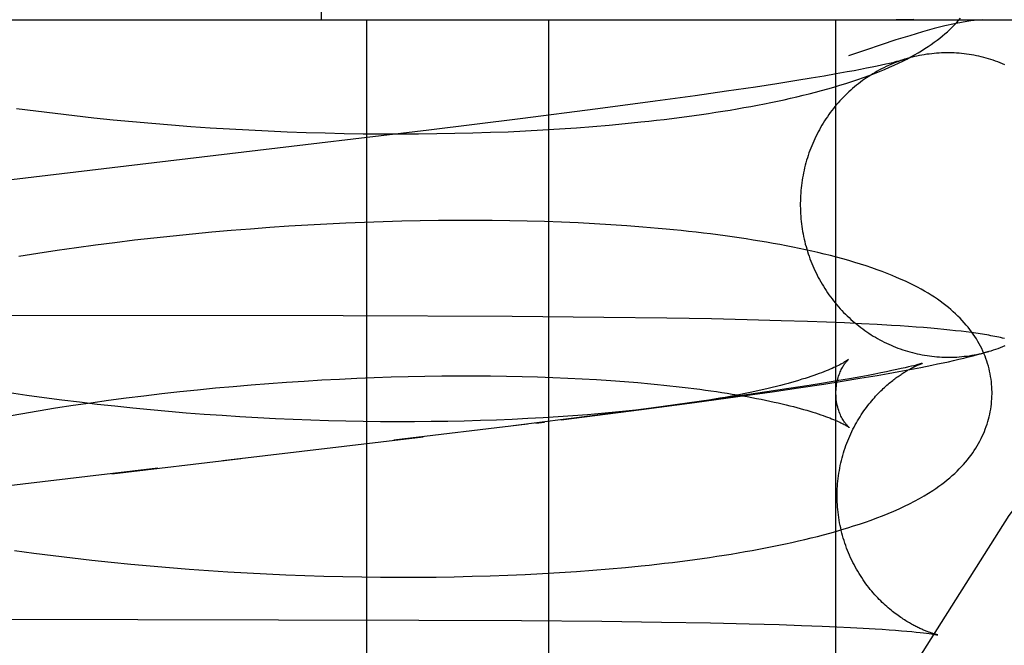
# Model space of a CAD drawing. Header units: inches. Extents: x 0 to 204, y 0 to 132.
# Tile 100 of 118: x 123.0521 to 123.1783, y 49.1919 to 49.272. Entities that reach past the tile are written whole.
import ezdxf

# ---------------------------------------------------------------- set-up
doc = ezdxf.new("R2010")
doc.units = ezdxf.units.IN
doc.header["$LTSCALE"] = 11.243375
doc.header["$MEASUREMENT"] = 0
doc.linetypes.add('HIDDEN', pattern=[0.2, 0.1, -0.1])
doc.layers.add('DEFAULT_2', color=8, linetype='HIDDEN')

msp = doc.modelspace()

# ---------------------------------------------------------------- linework, layer by layer
at = {"layer": 'DEFAULT_2', "color": 8, "linetype": 'HIDDEN'}
for p, q in [((123.09075, 49.27202), (123.09075, 49.64702)), ((122.97995, 49.27202), (123.3155, 49.27202)), ((123.09655, 49.27202), (123.09655, 49.11577)), ((123.11984, 49.27202), (123.11984, 49.11577)), ((123.15661, 49.27202), (123.15661, 49.11577)), ((123.16354, 49.26644), (123.16307, 49.26633)), ((123.16395, 49.26653), (123.16354, 49.26644)), ((123.1643, 49.26662), (123.16395, 49.26653)), ((123.15814, 49.26534), (123.15672, 49.26508)), ((123.15902, 49.2655), (123.15814, 49.26534)), ((123.15984, 49.26566), (123.15902, 49.2655)), ((123.16061, 49.26581), (123.15984, 49.26566)), ((123.16131, 49.26595), (123.16061, 49.26581)), ((123.16196, 49.26608), (123.16131, 49.26595)), ((123.16254, 49.26621), (123.16196, 49.26608)), ((123.16307, 49.26633), (123.16254, 49.26621)), ((123.15169, 49.26423), (123.14912, 49.26383)), ((123.15349, 49.26453), (123.15169, 49.26423)), ((123.15516, 49.26481), (123.15349, 49.26453)), ((123.15672, 49.26508), (123.15516, 49.26481)), ((123.14264, 49.26286), (123.13865, 49.26229)), ((123.14636, 49.26341), (123.14264, 49.26286)), ((123.14912, 49.26383), (123.14636, 49.26341)), ((123.13352, 49.26159), (123.12617, 49.26061)), ((123.13865, 49.26229), (123.13352, 49.26159)), ((123.0517, 49.26067), (123.05416, 49.26035)), ((123.05416, 49.26035), (123.05663, 49.26004)), ((123.12617, 49.26061), (123.11623, 49.25934)), ((123.05663, 49.26004), (123.05911, 49.25975)), ((123.05911, 49.25975), (123.06159, 49.25948)), ((123.06159, 49.25948), (123.06408, 49.25922)), ((123.06408, 49.25922), (123.06656, 49.25898)), ((123.06656, 49.25898), (123.06905, 49.25876)), ((123.11623, 49.25934), (123.10451, 49.25789)), ((123.12968, 49.25872), (123.1317, 49.25893)), ((123.06905, 49.25876), (123.07154, 49.25856)), ((123.07154, 49.25856), (123.07402, 49.25837)), ((123.07402, 49.25837), (123.07651, 49.2582)), ((123.07651, 49.2582), (123.07898, 49.25804)), ((123.07898, 49.25804), (123.08146, 49.25791)), ((123.08146, 49.25791), (123.08392, 49.25778)), ((123.08392, 49.25778), (123.08638, 49.25768)), ((123.08638, 49.25768), (123.08882, 49.25759)), ((123.10451, 49.25789), (123.0887, 49.25599)), ((123.08882, 49.25759), (123.09126, 49.25752)), ((123.11017, 49.25753), (123.11244, 49.25761)), ((123.11244, 49.25761), (123.11469, 49.25769)), ((123.11469, 49.25769), (123.11691, 49.2578)), ((123.11691, 49.2578), (123.11911, 49.25791)), ((123.11911, 49.25791), (123.12128, 49.25805)), ((123.12128, 49.25805), (123.12343, 49.25819)), ((123.12343, 49.25819), (123.12554, 49.25835)), ((123.12554, 49.25835), (123.12762, 49.25853)), ((123.12762, 49.25853), (123.12968, 49.25872)), ((123.09126, 49.25752), (123.09368, 49.25747)), ((123.09368, 49.25747), (123.09609, 49.25743)), ((123.09609, 49.25743), (123.09848, 49.25741)), ((123.09848, 49.25741), (123.10085, 49.2574)), ((123.10085, 49.2574), (123.10321, 49.25741)), ((123.10321, 49.25741), (123.10555, 49.25744)), ((123.10555, 49.25744), (123.10787, 49.25748)), ((123.10787, 49.25748), (123.11017, 49.25753)), ((123.10341, 49.24626), (123.10105, 49.24621)), ((123.10575, 49.2463), (123.10341, 49.24626)), ((123.10807, 49.24631), (123.10575, 49.2463)), ((123.11037, 49.24631), (123.10807, 49.24631)), ((123.11264, 49.2463), (123.11037, 49.24631)), ((123.11489, 49.24627), (123.11264, 49.2463)), ((123.11712, 49.24622), (123.11489, 49.24627)), ((123.0792, 49.24502), (123.07672, 49.2448)), ((123.08166, 49.24522), (123.0792, 49.24502)), ((123.08413, 49.2454), (123.08166, 49.24522)), ((123.08658, 49.24557), (123.08413, 49.2454)), ((123.08902, 49.24572), (123.08658, 49.24557)), ((123.09146, 49.24585), (123.08902, 49.24572)), ((123.09388, 49.24596), (123.09146, 49.24585)), ((123.09628, 49.24606), (123.09388, 49.24596)), ((123.09868, 49.24615), (123.09628, 49.24606)), ((123.10105, 49.24621), (123.09868, 49.24615)), ((123.11932, 49.24616), (123.11712, 49.24622)), ((123.1215, 49.24608), (123.11932, 49.24616)), ((123.12364, 49.24599), (123.1215, 49.24608)), ((123.12576, 49.24588), (123.12364, 49.24599)), ((123.12785, 49.24576), (123.12576, 49.24588)), ((123.1299, 49.24562), (123.12785, 49.24576)), ((123.0668, 49.24377), (123.06431, 49.24346)), ((123.06928, 49.24405), (123.0668, 49.24377)), ((123.07176, 49.24432), (123.06928, 49.24405)), ((123.07424, 49.24457), (123.07176, 49.24432)), ((123.07672, 49.2448), (123.07424, 49.24457)), ((123.05689, 49.24246), (123.05443, 49.24209)), ((123.05936, 49.24281), (123.05689, 49.24246)), ((123.06183, 49.24314), (123.05936, 49.24281)), ((123.06431, 49.24346), (123.06183, 49.24314)), ((123.05443, 49.24209), (123.05197, 49.2417)), ((123.09353, 49.23408), (123.04614, 49.23413)), ((123.11519, 49.234), (123.09353, 49.23408)), ((123.12694, 49.2339), (123.11519, 49.234)), ((123.13501, 49.23379), (123.12694, 49.2339)), ((123.14075, 49.23369), (123.13501, 49.23379)), ((123.14532, 49.23359), (123.14075, 49.23369)), ((123.14968, 49.23347), (123.14532, 49.23359)), ((123.15303, 49.23336), (123.14968, 49.23347)), ((123.15547, 49.23327), (123.15303, 49.23336)), ((123.15778, 49.23318), (123.15547, 49.23327)), ((123.15995, 49.23308), (123.15778, 49.23318)), ((123.16195, 49.23298), (123.15995, 49.23308)), ((123.16378, 49.23287), (123.16195, 49.23298)), ((123.16491, 49.2328), (123.16378, 49.23287)), ((123.16597, 49.23273), (123.16491, 49.2328)), ((123.16697, 49.23265), (123.16597, 49.23273)), ((123.16792, 49.23258), (123.16697, 49.23265)), ((123.16882, 49.2325), (123.16792, 49.23258)), ((123.16968, 49.23243), (123.16882, 49.2325)), ((123.1705, 49.23235), (123.16968, 49.23243)), ((123.17127, 49.23227), (123.1705, 49.23235)), ((123.17201, 49.23219), (123.17127, 49.23227)), ((123.17271, 49.23211), (123.17201, 49.23219)), ((123.17338, 49.23203), (123.17271, 49.23211)), ((123.17401, 49.23195), (123.17338, 49.23203)), ((123.15827, 49.22848), (123.1579, 49.22823)), ((123.16504, 49.22733), (123.16448, 49.2272)), ((123.16554, 49.22744), (123.16504, 49.22733)), ((123.16598, 49.22754), (123.16554, 49.22744)), ((123.16635, 49.22763), (123.16598, 49.22754)), ((123.16615, 49.22722), (123.16755, 49.22749)), ((123.16667, 49.22771), (123.16635, 49.22763)), ((123.16694, 49.22778), (123.16667, 49.22771)), ((123.16755, 49.22749), (123.16898, 49.22778)), ((123.09306, 49.226), (123.09529, 49.2261)), ((123.09529, 49.2261), (123.0975, 49.22619)), ((123.0975, 49.22619), (123.0997, 49.22626)), ((123.0997, 49.22626), (123.10188, 49.22632)), ((123.10188, 49.22632), (123.10403, 49.22636)), ((123.10403, 49.22636), (123.10617, 49.22639)), ((123.10617, 49.22639), (123.10828, 49.2264)), ((123.10828, 49.2264), (123.11037, 49.2264)), ((123.11037, 49.2264), (123.11244, 49.22639)), ((123.11244, 49.22639), (123.11447, 49.22636)), ((123.11447, 49.22636), (123.11648, 49.22632)), ((123.11648, 49.22632), (123.11845, 49.22627)), ((123.11845, 49.22627), (123.1204, 49.2262)), ((123.1204, 49.2262), (123.12231, 49.22612)), ((123.12231, 49.22612), (123.12418, 49.22603)), ((123.15748, 49.22573), (123.15975, 49.2261)), ((123.15988, 49.2263), (123.15841, 49.22604)), ((123.15975, 49.2261), (123.16195, 49.22647)), ((123.1608, 49.22647), (123.15988, 49.2263)), ((123.16165, 49.22663), (123.1608, 49.22647)), ((123.16245, 49.22679), (123.16165, 49.22663)), ((123.16195, 49.22647), (123.16336, 49.22672)), ((123.16318, 49.22693), (123.16245, 49.22679)), ((123.16386, 49.22707), (123.16318, 49.22693)), ((123.16336, 49.22672), (123.16475, 49.22697)), ((123.16448, 49.2272), (123.16386, 49.22707)), ((123.16475, 49.22697), (123.16615, 49.22722)), ((123.07489, 49.22462), (123.07718, 49.22485)), ((123.07718, 49.22485), (123.07947, 49.22506)), ((123.07947, 49.22506), (123.08175, 49.22525)), ((123.08175, 49.22525), (123.08403, 49.22543)), ((123.08403, 49.22543), (123.0863, 49.2256)), ((123.0863, 49.2256), (123.08857, 49.22574)), ((123.08857, 49.22574), (123.09082, 49.22588)), ((123.09082, 49.22588), (123.09306, 49.226)), ((123.12418, 49.22603), (123.12602, 49.22592)), ((123.12602, 49.22592), (123.12782, 49.2258)), ((123.12782, 49.2258), (123.12958, 49.22568)), ((123.12958, 49.22568), (123.1313, 49.22554)), ((123.14853, 49.22437), (123.1519, 49.22487)), ((123.15326, 49.22519), (123.15064, 49.22478)), ((123.1519, 49.22487), (123.15513, 49.22536)), ((123.15509, 49.22548), (123.15326, 49.22519)), ((123.15681, 49.22577), (123.15509, 49.22548)), ((123.15513, 49.22536), (123.15748, 49.22573)), ((123.15841, 49.22604), (123.15681, 49.22577)), ((123.05302, 49.2239), (123.0508, 49.22423)), ((123.05525, 49.22359), (123.05302, 49.2239)), ((123.0575, 49.2233), (123.05525, 49.22359)), ((123.06346, 49.22327), (123.06574, 49.22357)), ((123.06574, 49.22357), (123.06802, 49.22386)), ((123.06802, 49.22386), (123.07031, 49.22413)), ((123.07031, 49.22413), (123.0726, 49.22439)), ((123.0726, 49.22439), (123.07489, 49.22462)), ((123.13858, 49.22298), (123.14412, 49.22375)), ((123.14405, 49.2238), (123.13917, 49.22311)), ((123.14782, 49.22435), (123.14405, 49.2238)), ((123.14412, 49.22375), (123.14853, 49.22437)), ((123.15064, 49.22478), (123.14782, 49.22435)), ((123.05445, 49.22193), (123.05669, 49.22229)), ((123.05669, 49.22229), (123.05894, 49.22263)), ((123.05975, 49.22302), (123.0575, 49.2233)), ((123.05894, 49.22263), (123.0612, 49.22296)), ((123.06202, 49.22275), (123.05975, 49.22302)), ((123.0612, 49.22296), (123.06346, 49.22327)), ((123.0643, 49.2225), (123.06202, 49.22275)), ((123.06658, 49.22226), (123.0643, 49.2225)), ((123.13302, 49.22228), (123.12546, 49.22129)), ((123.13177, 49.22208), (123.13858, 49.22298)), ((123.13353, 49.2223), (123.13187, 49.22211)), ((123.13917, 49.22311), (123.13302, 49.22228)), ((123.05002, 49.22117), (123.05223, 49.22156)), ((123.05223, 49.22156), (123.05445, 49.22193)), ((123.06887, 49.22204), (123.06658, 49.22226)), ((123.07116, 49.22183), (123.06887, 49.22204)), ((123.07345, 49.22164), (123.07116, 49.22183)), ((123.07574, 49.22147), (123.07345, 49.22164)), ((123.07803, 49.22131), (123.07574, 49.22147)), ((123.08032, 49.22116), (123.07803, 49.22131)), ((123.0826, 49.22103), (123.08032, 49.22116)), ((123.08488, 49.22091), (123.0826, 49.22103)), ((123.12546, 49.22129), (123.11531, 49.22001)), ((123.11915, 49.22103), (123.11719, 49.22092)), ((123.12108, 49.22115), (123.11915, 49.22103)), ((123.12297, 49.22128), (123.12108, 49.22115)), ((123.12146, 49.22076), (123.13177, 49.22208)), ((123.12483, 49.22142), (123.12297, 49.22128)), ((123.12665, 49.22158), (123.12483, 49.22142)), ((123.12843, 49.22174), (123.12665, 49.22158)), ((123.13017, 49.22192), (123.12843, 49.22174)), ((123.13187, 49.22211), (123.13017, 49.22192)), ((123.08715, 49.22081), (123.08488, 49.22091)), ((123.08941, 49.22073), (123.08715, 49.22081)), ((123.09166, 49.22066), (123.08941, 49.22073)), ((123.09389, 49.2206), (123.09166, 49.22066)), ((123.09612, 49.22056), (123.09389, 49.2206)), ((123.09832, 49.22053), (123.09612, 49.22056)), ((123.10051, 49.22052), (123.09832, 49.22053)), ((123.11716, 49.22022), (123.10005, 49.21815)), ((123.10268, 49.22052), (123.10051, 49.22052)), ((123.10483, 49.22054), (123.10268, 49.22052)), ((123.10695, 49.22057), (123.10483, 49.22054)), ((123.10905, 49.22061), (123.10695, 49.22057)), ((123.11113, 49.22067), (123.10905, 49.22061)), ((123.11318, 49.22074), (123.11113, 49.22067)), ((123.1152, 49.22082), (123.11318, 49.22074)), ((123.11719, 49.22092), (123.1152, 49.22082)), ((123.11825, 49.22036), (123.11932, 49.22049)), ((123.07812, 49.21554), (123.10381, 49.21859)), ((123.0639, 49.21387), (123.08043, 49.21581)), ((123.06978, 49.21456), (123.04174, 49.21124)), ((123.05144, 49.20402), (123.05391, 49.20368)), ((123.05391, 49.20368), (123.05638, 49.20337)), ((123.05638, 49.20337), (123.05886, 49.20307)), ((123.05886, 49.20307), (123.06134, 49.20279)), ((123.06134, 49.20279), (123.06383, 49.20253)), ((123.06383, 49.20253), (123.06632, 49.20228)), ((123.06632, 49.20228), (123.06881, 49.20205)), ((123.06881, 49.20205), (123.07131, 49.20184)), ((123.07131, 49.20184), (123.0738, 49.20165)), ((123.0738, 49.20165), (123.07629, 49.20147)), ((123.07629, 49.20147), (123.07877, 49.20131)), ((123.07877, 49.20131), (123.08125, 49.20116)), ((123.08125, 49.20116), (123.08372, 49.20104)), ((123.08372, 49.20104), (123.08619, 49.20093)), ((123.08619, 49.20093), (123.08864, 49.20083)), ((123.08864, 49.20083), (123.09108, 49.20076)), ((123.11236, 49.20079), (123.11463, 49.20087)), ((123.11463, 49.20087), (123.11686, 49.20097)), ((123.11686, 49.20097), (123.11907, 49.20108)), ((123.11907, 49.20108), (123.12126, 49.20121)), ((123.12126, 49.20121), (123.12342, 49.20135)), ((123.12342, 49.20135), (123.12554, 49.20151)), ((123.12554, 49.20151), (123.12764, 49.20168)), ((123.12764, 49.20168), (123.12971, 49.20187)), ((123.12971, 49.20187), (123.13174, 49.20207)), ((123.09108, 49.20076), (123.09351, 49.20069)), ((123.09351, 49.20069), (123.09593, 49.20065)), ((123.09593, 49.20065), (123.09833, 49.20062)), ((123.09833, 49.20062), (123.10072, 49.20061)), ((123.10072, 49.20061), (123.10309, 49.20061)), ((123.10309, 49.20061), (123.10544, 49.20063)), ((123.10544, 49.20063), (123.10777, 49.20067)), ((123.10777, 49.20067), (123.11008, 49.20072)), ((123.11008, 49.20072), (123.11236, 49.20079)), ((123.02594, 49.19528), (123.10322, 49.19512)), ((123.10322, 49.19512), (123.11639, 49.19506)), ((123.11639, 49.19506), (123.12668, 49.19496)), ((123.12668, 49.19496), (123.13435, 49.19486)), ((123.13435, 49.19486), (123.14059, 49.19475)), ((123.14059, 49.19475), (123.14555, 49.19464)), ((123.14555, 49.19464), (123.14939, 49.19453)), ((123.14939, 49.19453), (123.15225, 49.19443)), ((123.15225, 49.19443), (123.15492, 49.19433)), ((123.15492, 49.19433), (123.15679, 49.19425)), ((123.15679, 49.19425), (123.15855, 49.19417)), ((123.15855, 49.19417), (123.16018, 49.19408)), ((123.16018, 49.19408), (123.16169, 49.19399)), ((123.16169, 49.19399), (123.16262, 49.19393)), ((123.16262, 49.19393), (123.16349, 49.19387)), ((123.16349, 49.19387), (123.16431, 49.19381)), ((123.16431, 49.19381), (123.16507, 49.19375)), ((123.16507, 49.19375), (123.16577, 49.19369)), ((123.16577, 49.19369), (123.1664, 49.19363)), ((123.1664, 49.19363), (123.16697, 49.19358)), ((123.16697, 49.19358), (123.16747, 49.19352)), ((123.16747, 49.19352), (123.16791, 49.19347)), ((123.16791, 49.19347), (123.1683, 49.19343)), ((123.1683, 49.19343), (123.16863, 49.19338)), ((123.16973, 49.19321), (123.16974, 49.19321))]:
    msp.add_line(p, q, dxfattribs=at)
for points in [[(123.26944, 49.27202), (123.25377, 49.2701), (123.23826, 49.26445), (123.22316, 49.25545), (123.20826, 49.24319), (123.19342, 49.22751), (123.17884, 49.2085), (123.16457, 49.18601), (123.15086, 49.16022), (123.13786, 49.13124), (123.12578, 49.09929), (123.11476, 49.06462), (123.10493, 49.02751), (123.09643, 48.98827), (123.08934, 48.94722), (123.08375, 48.90472), (123.07971, 48.86111), (123.07727, 48.81676), (123.07646, 48.77202)], [(123.1317, 49.25893), (123.1327, 49.25904), (123.13369, 49.25915), (123.13467, 49.25926), (123.13564, 49.25938), (123.1366, 49.2595), (123.13756, 49.25963), (123.13851, 49.25976), (123.13945, 49.25989), (123.14037, 49.26003), (123.1413, 49.26017), (123.14221, 49.26031), (123.14311, 49.26046), (123.14401, 49.26061), (123.1449, 49.26077), (123.14577, 49.26093), (123.14664, 49.26109), (123.14751, 49.26126), (123.14836, 49.26143), (123.1492, 49.26161), (123.15003, 49.26179), (123.15086, 49.26197), (123.15167, 49.26216), (123.15248, 49.26235), (123.15327, 49.26255), (123.15406, 49.26275), (123.15485, 49.26296), (123.15563, 49.26318), (123.15641, 49.2634), (123.15719, 49.26363), (123.15796, 49.26387), (123.15872, 49.26412), (123.15948, 49.26437), (123.16021, 49.26463), (123.16093, 49.26489), (123.16162, 49.26515), (123.16228, 49.26541), (123.16292, 49.26567), (123.16354, 49.26594), (123.16413, 49.2662), (123.16469, 49.26646), (123.16524, 49.26673), (123.16576, 49.267), (123.16627, 49.26726), (123.16675, 49.26753), (123.16721, 49.2678), (123.16766, 49.26806), (123.16809, 49.26833), (123.1685, 49.2686), (123.16889, 49.26887), (123.16927, 49.26914), (123.16963, 49.26941), (123.16998, 49.26968), (123.17032, 49.26995), (123.17065, 49.27023), (123.17096, 49.2705), (123.17127, 49.27079), (123.17156, 49.27107), (123.17184, 49.27135), (123.17212, 49.27164), (123.17238, 49.27193), (123.17263, 49.27222)], [(123.17551, 49.27202), (123.17481, 49.27199), (123.17397, 49.2719), (123.173, 49.27174), (123.17189, 49.27152), (123.17065, 49.27124), (123.16928, 49.27089), (123.16777, 49.27047), (123.16614, 49.26999), (123.16437, 49.26945), (123.16248, 49.26883), (123.16046, 49.26815), (123.15831, 49.2674)], [(123.16665, 49.27205), (123.16593, 49.27204), (123.16518, 49.27203), (123.1644, 49.27202)], [(123.17834, 49.26625), (123.17804, 49.26638), (123.17774, 49.2665), (123.17744, 49.26662), (123.17714, 49.26673), (123.17684, 49.26683), (123.17653, 49.26693), (123.17623, 49.26702), (123.17592, 49.26711), (123.17561, 49.2672), (123.1753, 49.26727), (123.17499, 49.26735), (123.17467, 49.26741), (123.17436, 49.26748), (123.17404, 49.26753), (123.17373, 49.26758), (123.17341, 49.26763), (123.17309, 49.26767), (123.17278, 49.2677), (123.17246, 49.26773), (123.17214, 49.26775), (123.17182, 49.26777), (123.1715, 49.26778), (123.17118, 49.26779), (123.17086, 49.26779), (123.17054, 49.26778), (123.17022, 49.26777), (123.1699, 49.26776), (123.16958, 49.26774), (123.16926, 49.26771), (123.16895, 49.26768), (123.16863, 49.26764), (123.16831, 49.2676), (123.168, 49.26755), (123.16768, 49.26749), (123.16737, 49.26743), (123.16705, 49.26737), (123.16674, 49.2673), (123.16643, 49.26722), (123.16612, 49.26714), (123.16581, 49.26705), (123.16551, 49.26696), (123.16536, 49.26691)], [(123.1654, 49.26692), (123.1652, 49.26686), (123.1649, 49.26676), (123.1646, 49.26665), (123.1643, 49.26654), (123.164, 49.26642), (123.16371, 49.26629), (123.16341, 49.26616), (123.16312, 49.26603), (123.16283, 49.26589), (123.16254, 49.26575), (123.16226, 49.2656), (123.16198, 49.26544), (123.1617, 49.26528), (123.16142, 49.26512), (123.16115, 49.26495), (123.16088, 49.26478), (123.16061, 49.2646), (123.16034, 49.26442), (123.16008, 49.26423), (123.15982, 49.26404), (123.15957, 49.26384), (123.15931, 49.26364), (123.15906, 49.26343), (123.15882, 49.26322), (123.15858, 49.26301), (123.15834, 49.26279), (123.1581, 49.26257), (123.15787, 49.26234), (123.15764, 49.26211), (123.15742, 49.26188), (123.1572, 49.26164), (123.15698, 49.2614), (123.15677, 49.26115), (123.15656, 49.2609), (123.15636, 49.26065), (123.15616, 49.2604), (123.15596, 49.26014), (123.15577, 49.25987), (123.15559, 49.25961), (123.1554, 49.25934), (123.15523, 49.25906), (123.15505, 49.25879), (123.15488, 49.25851), (123.15472, 49.25823), (123.15456, 49.25794), (123.15441, 49.25765), (123.15426, 49.25736), (123.15411, 49.25707), (123.15397, 49.25678), (123.15383, 49.25648), (123.1537, 49.25618), (123.15358, 49.25587), (123.15346, 49.25557), (123.15334, 49.25526), (123.15323, 49.25496), (123.15312, 49.25465), (123.15302, 49.25433), (123.15293, 49.25402), (123.15284, 49.2537), (123.15275, 49.25339), (123.15267, 49.25307), (123.1526, 49.25275), (123.15253, 49.25243), (123.15247, 49.2521), (123.15241, 49.25178), (123.15235, 49.25146), (123.15231, 49.25113), (123.15226, 49.2508), (123.15223, 49.25048), (123.15219, 49.25015), (123.15217, 49.24982), (123.15215, 49.24949), (123.15213, 49.24916), (123.15212, 49.24884), (123.15211, 49.24851), (123.15211, 49.24818), (123.15212, 49.24785), (123.15213, 49.24752), (123.15215, 49.24719)], [(123.16536, 49.26691), (123.16532, 49.2669), (123.16527, 49.26688), (123.16521, 49.26687), (123.16514, 49.26684), (123.16505, 49.26682), (123.16496, 49.26679), (123.16485, 49.26677), (123.16473, 49.26673), (123.1646, 49.2667), (123.16446, 49.26666), (123.1643, 49.26662)], [(123.0887, 49.25599), (123.06752, 49.25349), (123.03694, 49.24987)], [(123.15215, 49.24719), (123.15217, 49.24686), (123.1522, 49.24653), (123.15223, 49.2462), (123.15227, 49.24588), (123.15231, 49.24555), (123.15236, 49.24523), (123.15241, 49.2449), (123.15247, 49.24458), (123.15254, 49.24425), (123.15261, 49.24393), (123.15268, 49.24361), (123.15276, 49.24329), (123.15285, 49.24298), (123.15294, 49.24266), (123.15304, 49.24234), (123.15314, 49.24203), (123.15324, 49.24172), (123.15335, 49.24141), (123.15347, 49.2411), (123.15359, 49.2408), (123.15372, 49.2405), (123.15385, 49.2402), (123.15399, 49.2399), (123.15413, 49.2396), (123.15427, 49.23931), (123.15442, 49.23902), (123.15458, 49.23873), (123.15474, 49.23844), (123.1549, 49.23816), (123.15507, 49.23788), (123.15525, 49.2376), (123.15542, 49.23733), (123.15561, 49.23706), (123.15579, 49.23679), (123.15599, 49.23653), (123.15618, 49.23627), (123.15638, 49.23601), (123.15659, 49.23575), (123.1568, 49.2355), (123.15701, 49.23526), (123.15722, 49.23501), (123.15744, 49.23478), (123.15767, 49.23454), (123.1579, 49.23431), (123.15813, 49.23408), (123.15836, 49.23386), (123.1586, 49.23364), (123.15885, 49.23342), (123.15909, 49.23321), (123.15934, 49.23301), (123.1596, 49.2328), (123.15985, 49.23261), (123.16011, 49.23241), (123.16037, 49.23222), (123.16064, 49.23204), (123.16091, 49.23186), (123.16118, 49.23168), (123.16145, 49.23151), (123.16173, 49.23135), (123.16201, 49.23119), (123.16229, 49.23103), (123.16258, 49.23088), (123.16286, 49.23074), (123.16315, 49.2306), (123.16345, 49.23046), (123.16374, 49.23033), (123.16403, 49.2302), (123.16433, 49.23008), (123.16463, 49.22997), (123.16493, 49.22986), (123.16524, 49.22975), (123.16554, 49.22965), (123.16585, 49.22956), (123.16616, 49.22947), (123.16647, 49.22939), (123.16678, 49.22931), (123.16709, 49.22924), (123.1674, 49.22917), (123.16772, 49.22911), (123.16803, 49.22905), (123.16835, 49.229), (123.16867, 49.22896), (123.16898, 49.22892), (123.1693, 49.22888), (123.16962, 49.22885), (123.16994, 49.22883), (123.17026, 49.22881), (123.17058, 49.2288), (123.1709, 49.22879), (123.17122, 49.22879), (123.17154, 49.2288), (123.17186, 49.22881), (123.17217, 49.22882), (123.17249, 49.22885), (123.17281, 49.22887), (123.17313, 49.22891), (123.17345, 49.22894), (123.17376, 49.22899), (123.17408, 49.22904), (123.17439, 49.22909), (123.17471, 49.22915), (123.17502, 49.22922), (123.17533, 49.22929), (123.17564, 49.22936), (123.17595, 49.22945), (123.17626, 49.22953)], [(123.17668, 49.22437), (123.17667, 49.22465), (123.17666, 49.22499), (123.17663, 49.22532), (123.1766, 49.22566), (123.17655, 49.22599), (123.1765, 49.22633), (123.17644, 49.22666), (123.17637, 49.22699), (123.1763, 49.22732), (123.17621, 49.22765), (123.17611, 49.22797), (123.17601, 49.2283), (123.1759, 49.22862), (123.17578, 49.22894), (123.17565, 49.22926), (123.17551, 49.22957), (123.17536, 49.22989), (123.1752, 49.2302), (123.17504, 49.23051), (123.17486, 49.23082), (123.17468, 49.23113), (123.17448, 49.23143), (123.17428, 49.23174), (123.17407, 49.23204), (123.17385, 49.23234), (123.17362, 49.23263), (123.17338, 49.23292), (123.17312, 49.23321), (123.17286, 49.2335), (123.17259, 49.23378), (123.17231, 49.23406), (123.17202, 49.23434), (123.17172, 49.23462), (123.17141, 49.23489), (123.17109, 49.23516), (123.17076, 49.23543), (123.17041, 49.23569), (123.17005, 49.23596), (123.16968, 49.23622), (123.16929, 49.23648), (123.16889, 49.23674), (123.16848, 49.23699), (123.16804, 49.23725), (123.16759, 49.23751), (123.16712, 49.23776), (123.16663, 49.23802), (123.16612, 49.23827), (123.16559, 49.23852), (123.16503, 49.23877), (123.16446, 49.23902), (123.16387, 49.23927), (123.16325, 49.23952), (123.16261, 49.23976), (123.16195, 49.24), (123.16127, 49.24024), (123.16056, 49.24048), (123.15983, 49.24071), (123.15909, 49.24094), (123.15833, 49.24117), (123.15755, 49.24139), (123.15677, 49.2416), (123.15597, 49.24181), (123.15518, 49.242), (123.15438, 49.2422), (123.15358, 49.24238), (123.15278, 49.24256), (123.15196, 49.24273), (123.15115, 49.2429), (123.15032, 49.24306), (123.14949, 49.24322), (123.14864, 49.24337), (123.14779, 49.24352), (123.14693, 49.24367), (123.14606, 49.24381), (123.14517, 49.24395), (123.14428, 49.24408), (123.14338, 49.24421), (123.14247, 49.24434), (123.14156, 49.24446), (123.14063, 49.24458), (123.1397, 49.24469), (123.13876, 49.2448), (123.13781, 49.24491), (123.13685, 49.24501), (123.13588, 49.24511), (123.13491, 49.2452), (123.13392, 49.24529), (123.13293, 49.24538), (123.13193, 49.24546), (123.1299, 49.24562)], [(123.17827, 49.2312), (123.17803, 49.23125), (123.17778, 49.23131), (123.17754, 49.23136), (123.17729, 49.23141), (123.17703, 49.23146), (123.17678, 49.23151), (123.17652, 49.23155), (123.17626, 49.2316), (123.176, 49.23164), (123.17573, 49.23169), (123.17546, 49.23173), (123.17518, 49.23178), (123.1749, 49.23182), (123.17461, 49.23186), (123.17401, 49.23195)], [(123.17633, 49.22955), (123.17657, 49.22962), (123.17687, 49.22972), (123.17718, 49.22983), (123.17748, 49.22993), (123.17778, 49.23005), (123.17808, 49.23017), (123.17837, 49.23029)], [(123.16898, 49.22778), (123.16969, 49.22793), (123.1704, 49.22807), (123.17109, 49.22822), (123.17176, 49.22838), (123.17242, 49.22853), (123.17305, 49.22868), (123.17367, 49.22883), (123.17426, 49.22898), (123.17482, 49.22913), (123.17536, 49.22927), (123.17586, 49.22942), (123.17633, 49.22955)], [(123.1579, 49.22823), (123.15781, 49.22818), (123.15771, 49.22811), (123.15759, 49.22805), (123.15746, 49.22798), (123.15732, 49.2279), (123.15716, 49.22782), (123.15699, 49.22774), (123.15681, 49.22765), (123.15662, 49.22755), (123.15641, 49.22746), (123.15618, 49.22736), (123.15594, 49.22726), (123.15569, 49.22715), (123.15542, 49.22704), (123.15513, 49.22693), (123.15484, 49.22681), (123.15452, 49.2267), (123.15419, 49.22658), (123.15384, 49.22646), (123.15348, 49.22633), (123.15311, 49.22621), (123.15272, 49.22608), (123.15231, 49.22596), (123.15189, 49.22583), (123.15145, 49.2257), (123.151, 49.22557), (123.15054, 49.22544), (123.15005, 49.22531), (123.14956, 49.22518), (123.14905, 49.22505), (123.14852, 49.22492), (123.14798, 49.22479), (123.14743, 49.22466), (123.14686, 49.22453), (123.14627, 49.2244), (123.14568, 49.22427), (123.14507, 49.22415), (123.14444, 49.22402), (123.1438, 49.22389), (123.14315, 49.22377), (123.14249, 49.22365), (123.14181, 49.22353), (123.14112, 49.22341), (123.14041, 49.22329), (123.1397, 49.22317), (123.13897, 49.22306), (123.13823, 49.22294), (123.13747, 49.22283), (123.13671, 49.22272), (123.13593, 49.22261)], [(123.15668, 49.22411), (123.15668, 49.22435), (123.15669, 49.2246), (123.15671, 49.22485), (123.15674, 49.22509), (123.15677, 49.22533), (123.15681, 49.22556), (123.15686, 49.22578), (123.15691, 49.22599), (123.15697, 49.22619), (123.15703, 49.22638), (123.15709, 49.22657), (123.15716, 49.22674), (123.15723, 49.22691), (123.1573, 49.22706), (123.15737, 49.22721), (123.15744, 49.22735), (123.15751, 49.22747), (123.15758, 49.22759), (123.15765, 49.2277), (123.15771, 49.22781), (123.15778, 49.2279), (123.15784, 49.22799), (123.1579, 49.22806), (123.15795, 49.22814), (123.15801, 49.2282), (123.15806, 49.22826), (123.1581, 49.22831), (123.15814, 49.22835), (123.15818, 49.22839), (123.15821, 49.22842), (123.15823, 49.22845), (123.15825, 49.22847), (123.15826, 49.22847)], [(123.15687, 49.20991), (123.15686, 49.21023), (123.15684, 49.21057), (123.15684, 49.2109), (123.15684, 49.21124), (123.15685, 49.21158), (123.15686, 49.21192), (123.15688, 49.21226), (123.1569, 49.21259), (123.15693, 49.21293), (123.15697, 49.21326), (123.15701, 49.2136), (123.15706, 49.21393), (123.15712, 49.21426), (123.15718, 49.21459), (123.15724, 49.21492), (123.15731, 49.21525), (123.15739, 49.21558), (123.15747, 49.2159), (123.15756, 49.21622), (123.15765, 49.21654), (123.15775, 49.21685), (123.15786, 49.21717), (123.15797, 49.21748), (123.15808, 49.21779), (123.1582, 49.21809), (123.15832, 49.21839), (123.15845, 49.21869), (123.15858, 49.21898), (123.15872, 49.21927), (123.15886, 49.21956), (123.159, 49.21984), (123.15915, 49.22011), (123.1593, 49.22038), (123.15945, 49.22065), (123.15961, 49.22091), (123.15977, 49.22117), (123.15993, 49.22142), (123.1601, 49.22167), (123.16026, 49.22191), (123.16043, 49.22214), (123.1606, 49.22237), (123.16076, 49.22259), (123.16093, 49.22281), (123.1611, 49.22301), (123.16127, 49.22322), (123.16144, 49.22341), (123.16161, 49.2236), (123.16177, 49.22379), (123.16194, 49.22397), (123.1621, 49.22414), (123.16227, 49.22431), (123.16243, 49.22447), (123.16259, 49.22463), (123.16275, 49.22478), (123.16291, 49.22493), (123.16306, 49.22507), (123.16322, 49.2252), (123.16337, 49.22533), (123.16352, 49.22546), (123.16366, 49.22558), (123.16381, 49.2257), (123.16395, 49.22581), (123.16409, 49.22592), (123.16423, 49.22603), (123.16437, 49.22613), (123.1645, 49.22623), (123.16464, 49.22632), (123.16477, 49.22641), (123.16489, 49.2265), (123.16502, 49.22658), (123.16514, 49.22667), (123.16526, 49.22674), (123.16538, 49.22682), (123.1655, 49.22689), (123.16561, 49.22696), (123.16573, 49.22703), (123.16584, 49.22709), (123.16595, 49.22716), (123.16605, 49.22722), (123.16615, 49.22728), (123.16626, 49.22733), (123.16635, 49.22738), (123.16645, 49.22743), (123.16654, 49.22748), (123.16664, 49.22753), (123.16672, 49.22757), (123.16681, 49.22762), (123.16689, 49.22766), (123.16698, 49.22769), (123.16705, 49.22773), (123.16713, 49.22776), (123.1672, 49.2278), (123.16727, 49.22783), (123.16733, 49.22785), (123.16739, 49.22788), (123.16745, 49.2279), (123.1675, 49.22792), (123.16754, 49.22794), (123.16759, 49.22796), (123.16762, 49.22797), (123.16765, 49.22798), (123.16768, 49.22799), (123.1677, 49.228), (123.16771, 49.228), (123.16772, 49.22801)], [(123.16772, 49.22801), (123.16771, 49.228), (123.16769, 49.228), (123.16767, 49.22799), (123.16764, 49.22798), (123.1676, 49.22797), (123.16755, 49.22795), (123.16749, 49.22794), (123.16742, 49.22792), (123.16735, 49.22789), (123.16726, 49.22787), (123.16716, 49.22784), (123.16706, 49.22781), (123.16694, 49.22778)], [(123.1313, 49.22554), (123.13297, 49.22539), (123.1338, 49.22531), (123.13461, 49.22522), (123.13541, 49.22514), (123.13619, 49.22505), (123.13697, 49.22496), (123.13773, 49.22487), (123.13849, 49.22478), (123.13923, 49.22468), (123.13996, 49.22459), (123.14067, 49.22449), (123.14137, 49.22439), (123.14206, 49.22428), (123.14274, 49.22418), (123.1434, 49.22407), (123.14406, 49.22396), (123.14469, 49.22385), (123.14532, 49.22374), (123.14592, 49.22363), (123.14652, 49.22352), (123.1471, 49.2234), (123.14767, 49.22329), (123.14822, 49.22317), (123.14876, 49.22305), (123.14928, 49.22294), (123.14979, 49.22282), (123.15029, 49.2227), (123.15076, 49.22258), (123.15123, 49.22246), (123.15168, 49.22235), (123.15211, 49.22223), (123.15253, 49.22211), (123.15294, 49.22199), (123.15332, 49.22188), (123.1537, 49.22176), (123.15406, 49.22165), (123.1544, 49.22154), (123.15473, 49.22143), (123.15504, 49.22132), (123.15533, 49.22121), (123.15561, 49.22111), (123.15588, 49.22101), (123.15613, 49.22091), (123.15636, 49.22081), (123.15659, 49.22072), (123.15679, 49.22063), (123.15698, 49.22055), (123.15716, 49.22046), (123.15733, 49.22038), (123.15748, 49.22031), (123.15762, 49.22024), (123.15774, 49.22017), (123.15786, 49.22011), (123.15796, 49.22006), (123.15805, 49.22), (123.15812, 49.21996), (123.15819, 49.21992), (123.15825, 49.21988), (123.15829, 49.21985), (123.15833, 49.21982), (123.15836, 49.21981), (123.15836, 49.2198)], [(123.15836, 49.2198), (123.15837, 49.21979), (123.15838, 49.21978), (123.15838, 49.21979), (123.15836, 49.2198), (123.15834, 49.21982), (123.15832, 49.21984), (123.15829, 49.21987), (123.15825, 49.21991), (123.1582, 49.21996), (123.15815, 49.22001), (123.1581, 49.22007), (123.15805, 49.22014), (123.15798, 49.22021), (123.15792, 49.22029), (123.15785, 49.22038), (123.15778, 49.22048), (123.15771, 49.22059), (123.15764, 49.2207), (123.15756, 49.22083), (123.15749, 49.22096), (123.15741, 49.22111), (123.15733, 49.22126), (123.15726, 49.22143), (123.15718, 49.2216), (123.15711, 49.22179), (123.15704, 49.22198), (123.15698, 49.22219), (123.15691, 49.22241), (123.15686, 49.22263), (123.15681, 49.22287), (123.15677, 49.22311), (123.15673, 49.22336), (123.15671, 49.22361), (123.15669, 49.22388), (123.15668, 49.22411)], [(123.1691, 49.21173), (123.16948, 49.21199), (123.16986, 49.21226), (123.17023, 49.21253), (123.17059, 49.2128), (123.17093, 49.21307), (123.17127, 49.21335), (123.17159, 49.21363), (123.1719, 49.21391), (123.1722, 49.21419), (123.17249, 49.21448), (123.17276, 49.21477), (123.17303, 49.21506), (123.17329, 49.21536), (123.17354, 49.21566), (123.17377, 49.21595), (123.174, 49.21625), (123.17421, 49.21655), (123.17441, 49.21685), (123.17461, 49.21715), (123.17479, 49.21745), (123.17496, 49.21775), (123.17513, 49.21805), (123.17528, 49.21836), (123.17543, 49.21866), (123.17557, 49.21897), (123.1757, 49.21928), (123.17582, 49.21959), (123.17594, 49.2199), (123.17605, 49.22022), (123.17614, 49.22054), (123.17623, 49.22085), (123.17632, 49.22117), (123.17639, 49.22149), (123.17645, 49.22181), (123.17651, 49.22214), (123.17656, 49.22246), (123.1766, 49.22278), (123.17663, 49.22311), (123.17666, 49.22344), (123.17667, 49.22376), (123.17668, 49.22409), (123.17668, 49.22437)], [(123.13514, 49.22251), (123.13434, 49.2224), (123.13353, 49.2223)], [(123.13174, 49.20207), (123.13275, 49.20217), (123.13375, 49.20228), (123.13473, 49.20239), (123.13572, 49.20251), (123.13669, 49.20263), (123.13765, 49.20276), (123.13861, 49.20288), (123.13955, 49.20301), (123.14049, 49.20315), (123.14142, 49.20329), (123.14234, 49.20343), (123.14325, 49.20358), (123.14415, 49.20373), (123.14504, 49.20388), (123.14593, 49.20404), (123.1468, 49.2042), (123.14767, 49.20436), (123.14853, 49.20453), (123.14938, 49.2047), (123.15022, 49.20488), (123.15105, 49.20506), (123.15188, 49.20525), (123.1527, 49.20544), (123.1535, 49.20564), (123.1543, 49.20584), (123.1551, 49.20605), (123.15588, 49.20626), (123.15666, 49.20647), (123.15743, 49.2067), (123.15819, 49.20693), (123.15895, 49.20717), (123.1597, 49.20741), (123.16045, 49.20766), (123.16119, 49.20793), (123.16192, 49.2082), (123.16265, 49.20848), (123.16337, 49.20877), (123.16408, 49.20907), (123.16477, 49.20937), (123.16545, 49.20969), (123.16611, 49.21001), (123.16675, 49.21035), (123.16738, 49.21069), (123.16798, 49.21103), (123.16856, 49.21138), (123.1691, 49.21173)], [(123.16975, 49.19321), (123.16975, 49.19321), (123.16975, 49.19321), (123.16974, 49.19321), (123.16972, 49.19322), (123.16969, 49.19322), (123.16966, 49.19323), (123.16962, 49.19324), (123.16958, 49.19325), (123.16953, 49.19326), (123.16948, 49.19328), (123.16943, 49.19329), (123.16936, 49.19331), (123.1693, 49.19333), (123.16923, 49.19335), (123.16916, 49.19337), (123.16908, 49.1934), (123.169, 49.19342), (123.16891, 49.19345), (123.16883, 49.19348), (123.16874, 49.19351), (123.16864, 49.19355), (123.16855, 49.19358), (123.16845, 49.19362), (123.16835, 49.19366), (123.16824, 49.1937), (123.16814, 49.19374), (123.16803, 49.19379), (123.16792, 49.19383), (123.1678, 49.19388), (123.16769, 49.19393), (123.16757, 49.19399), (123.16744, 49.19404), (123.16732, 49.1941), (123.16719, 49.19416), (123.16706, 49.19423), (123.16693, 49.19429), (123.1668, 49.19436), (123.16666, 49.19443), (123.16652, 49.19451), (123.16638, 49.19459), (123.16623, 49.19467), (123.16609, 49.19475), (123.16594, 49.19484), (123.16578, 49.19493), (123.16563, 49.19503), (123.16547, 49.19513), (123.16531, 49.19523), (123.16515, 49.19534), (123.16498, 49.19545), (123.16481, 49.19557), (123.16464, 49.19569), (123.16447, 49.19581), (123.16429, 49.19594), (123.16411, 49.19608), (123.16393, 49.19622), (123.16375, 49.19637), (123.16357, 49.19652), (123.16338, 49.19668), (123.16319, 49.19684), (123.163, 49.19701), (123.16281, 49.19719), (123.16262, 49.19737), (123.16243, 49.19756), (123.16224, 49.19775), (123.16204, 49.19795), (123.16185, 49.19816), (123.16166, 49.19837), (123.16146, 49.19859), (123.16127, 49.19882), (123.16108, 49.19905), (123.16089, 49.19929), (123.1607, 49.19953), (123.16052, 49.19977), (123.16034, 49.20003), (123.16016, 49.20028), (123.15998, 49.20055), (123.15981, 49.20081), (123.15964, 49.20109), (123.15947, 49.20136), (123.15931, 49.20164), (123.15915, 49.20193), (123.159, 49.20222), (123.15885, 49.20251), (123.1587, 49.20281), (123.15856, 49.20311), (123.15843, 49.20341), (123.1583, 49.20372), (123.15817, 49.20403), (123.15805, 49.20434), (123.15794, 49.20465), (123.15783, 49.20497), (123.15772, 49.20529), (123.15762, 49.20561), (123.15753, 49.20594), (123.15744, 49.20626), (123.15736, 49.20659), (123.15729, 49.20692), (123.15722, 49.20725), (123.15715, 49.20759), (123.15709, 49.20792), (123.15704, 49.20825), (123.15699, 49.20859), (123.15695, 49.20893), (123.15692, 49.20927), (123.15689, 49.2096), (123.15687, 49.20991)], [(123.16863, 49.19338), (123.16892, 49.19334), (123.16904, 49.19333), (123.16915, 49.19331), (123.16926, 49.19329), (123.16935, 49.19328), (123.16943, 49.19327), (123.1695, 49.19325), (123.16956, 49.19324), (123.16961, 49.19323), (123.16966, 49.19323), (123.16969, 49.19322), (123.16972, 49.19321)]]:
    msp.add_lwpolyline(points, dxfattribs=at)

doc.saveas('drawing.dxf')
